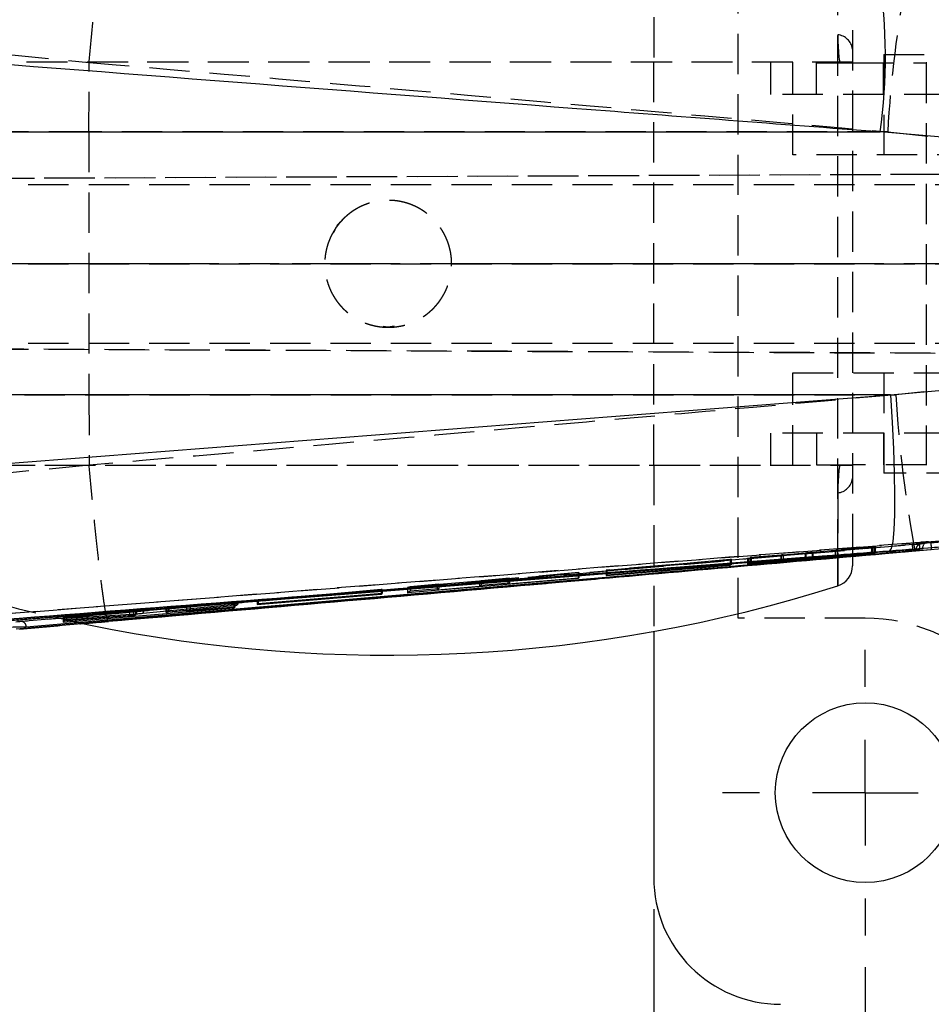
# Model space of a CAD drawing. Extents: x 53 to 604, y 12 to 421.
# Tile 11 of 29: x 198 to 242, y 161 to 208. Entities that reach past the tile are written whole.
import ezdxf

# ---------------------------------------------------------------- set-up
doc = ezdxf.new("R2010")
doc.units = 0
doc.header["$LTSCALE"] = 1.5
doc.linetypes.add('CENTERX2', pattern=[20.32, 12.7, -2.54, 2.54, -2.54])
doc.linetypes.add('HIDDEN', pattern=[1.905, 1.27, -0.635])
doc.layers.get('0').update_dxf_attribs({"linetype": 'CONTINUOUS'})
doc.styles.add('SLDTEXTSTYLE0', font='TXT', dxfattribs={"width": 0.75})
doc.dimstyles.new('SLDDIMSTYLE2', dxfattribs={"dimtxt": 5.25, "dimasz": 4.953, "dimexe": 0, "dimexo": 0.0625, "dimgap": 1.3125, "dimtad": 1, "dimdec": 3, "dimrnd": 1e-09, "dimzin": 12, "dimtxsty": 'SLDTEXTSTYLE0', "dimsah": 1, "dimcen": 0.09, "dimazin": 3, "dimtfac": 1, "dimtdec": 3, "dimtofl": 0, "dimtmove": 0, "dimatfit": 3, "dimtolj": 1, "dimtzin": 12})

# ---------------------------------------------------------------- blocks, each defined once
blk = doc.blocks.new('_D_7')
at = {"color": 179, "linetype": 'CONTINUOUS'}
for p, q in [((238.433, 163.079), (238.433, 141.712)), ((298.433, 163.079), (298.433, 141.712)), ((298.433, 143.212), (238.433, 143.212))]:
    blk.add_line(p, q, dxfattribs=at)
for points in [[(238.433, 143.212), (243.386, 142.45), (243.386, 143.974)], [(298.433, 143.212), (293.48, 143.974), (293.48, 142.45)]]:
    blk.add_solid(points, dxfattribs=at)
at = {"color": 179, "linetype": 'CONTINUOUS', "insert": (263.277, 149.98, -41.816), "char_height": 5.25, "attachment_point": 1, "style": 'SLDTEXTSTYLE0'}
blk.add_mtext('60', dxfattribs=at)
blk = doc.blocks.new('_D_8')
at = {"color": 179, "linetype": 'CONTINUOUS'}
for p, q in [((228.433, 165.829), (228.433, 123.594)), ((308.433, 165.829), (308.433, 123.594)), ((308.433, 125.094), (228.433, 125.094))]:
    blk.add_line(p, q, dxfattribs=at)
for points in [[(228.433, 125.094), (233.386, 124.332), (233.386, 125.856)], [(308.433, 125.094), (303.48, 125.856), (303.48, 124.332)]]:
    blk.add_solid(points, dxfattribs=at)
at = {"color": 179, "linetype": 'CONTINUOUS', "insert": (263.277, 131.861, -41.816), "char_height": 5.25, "attachment_point": 1, "style": 'SLDTEXTSTYLE0'}
blk.add_mtext('80', dxfattribs=at)
blk = doc.blocks.new('SW_CENTERMARKSYMBOL_6')
at = {"color": 0, "linetype": 'CONTINUOUS'}
for p, q in [((0, 5), (0, 6.75)), ((0, 0), (0, 2.5)), ((-5, 0), (-6.75, 0)), ((0, 0), (-2.5, 0)), ((0, 0), (0, -2.5)), ((0, 0), (2.5, 0)), ((5, 0), (6.75, 0)), ((0, -5), (0, -6.75))]:
    blk.add_line(p, q, dxfattribs=at)

msp = doc.modelspace()

# ---------------------------------------------------------------- linework, layer by layer
at = {"color": 7, "linetype": 'HIDDEN'}
for p, q in [((228.433, 213.7045), (228.433, 205.8293)), ((232.433, 179.5793), (232.433, 213.0793)), ((237.1341, 182.3603), (237.1341, 210.2611)), ((237.833, 210.2335), (237.833, 182.4886)), ((197.9356, 206.2185), (201.748, 205.8438)), ((239.3173, 206.2293), (248.9409, 206.2293)), ((239.3173, 206.2293), (239.3173, 201.4793)), ((235.0175, 205.8543), (151.4809, 205.8543)), ((237.833, 205.8543), (193.933, 205.8543)), ((201.7404, 202.5592), (201.748, 205.8438)), ((201.748, 205.8438), (201.7483, 205.8498)), ((228.433, 186.8293), (228.433, 205.8293)), ((233.9615, 205.8293), (233.9615, 204.3293)), ((235.0175, 201.4793), (235.0175, 205.8543)), ((236.1338, 204.3293), (236.1338, 205.8293)), ((236.1338, 205.8293), (237.8555, 205.8293)), ((237.8555, 205.8293), (241.3087, 205.8293)), ((239.2892, 204.3293), (239.2892, 205.8293)), ((241.3087, 205.8293), (241.3087, 186.8293)), ((247.059, 205.8293), (241.3087, 205.8293)), ((239.2892, 204.3293), (233.9615, 204.3293)), ((245.0395, 204.3293), (239.2892, 204.3293)), ((201.7404, 202.5592), (187.2669, 202.5592)), ((239.4945, 202.5592), (201.7404, 202.5592)), ((239.4945, 202.5592), (244.0447, 202.1002)), ((243.7445, 201.4793), (235.0175, 201.4793)), ((250.1058, 200.5909), (160.4338, 200.1993)), ((250.6016, 200.5909), (173.4635, 200.2542)), ((187.441, 200.0793), (250.697, 200.0793)), ((250.7371, 196.3293), (174.109, 196.3293)), ((187.441, 196.3293), (250.7973, 196.3293)), ((215.883, 193.3293), (215.6405, 193.3694)), ((216.1628, 193.374), (215.883, 193.3293)), ((250.0943, 192.0677), (160.5997, 192.4585)), ((174.109, 192.4016), (250.6084, 192.0677)), ((187.441, 192.5793), (250.6949, 192.5793)), ((235.0175, 191.1793), (243.7445, 191.1793)), ((235.0175, 186.8043), (235.0175, 191.1793)), ((239.3173, 191.1793), (239.3173, 186.4293)), ((244.0419, 190.5595), (239.877, 190.139)), ((187.2669, 190.139), (201.7404, 190.139)), ((201.7404, 190.139), (201.7481, 186.8164)), ((201.7404, 190.139), (239.877, 190.139)), ((239.2892, 188.3293), (233.9615, 188.3293)), ((233.9615, 188.3293), (233.9615, 186.8293)), ((236.1338, 188.3293), (236.1338, 186.8293)), ((239.2892, 188.3293), (239.2892, 186.8293)), ((245.0395, 188.3293), (239.2892, 188.3293)), ((151.5672, 186.8043), (235.0175, 186.8043)), ((193.933, 186.8043), (237.833, 186.8043)), ((201.7481, 186.8164), (198.0112, 186.4487)), ((201.7484, 186.8104), (201.7481, 186.8164)), ((228.433, 186.8293), (228.433, 178.9541)), ((236.1338, 186.8293), (237.8555, 186.8293)), ((241.3087, 186.8293), (237.8555, 186.8293)), ((247.059, 186.8293), (241.3087, 186.8293)), ((248.9409, 186.4293), (239.3173, 186.4293)), ((237.1341, 185.5023), (237.1341, 181.1046)), ((191.719, 179.318), (241.9617, 183.2361)), ((241.5392, 183.1351), (198.2856, 179.3838)), ((238.7225, 182.9136), (235.9261, 182.6837)), ((235.9498, 182.695), (238.9091, 182.9611)), ((237.114, 182.7894), (238.7698, 182.9257)), ((238.86, 182.9486), (237.1285, 182.793)), ((238.7698, 182.9257), (238.7225, 182.9136)), ((238.7225, 182.9136), (238.7225, 182.6256)), ((238.7698, 182.9257), (238.7698, 182.6292)), ((238.9091, 182.9611), (238.86, 182.9486)), ((238.86, 182.9486), (238.86, 182.6566)), ((238.9091, 182.9611), (238.9091, 182.671)), ((235.5982, 182.6555), (232.8622, 182.4096)), ((232.9086, 182.4214), (234.4453, 182.5596)), ((234.4601, 182.5632), (232.9913, 182.4425)), ((232.9913, 182.4425), (233.0367, 182.454)), ((232.9913, 182.4425), (232.9913, 182.1777)), ((233.0367, 182.454), (235.6219, 182.6667)), ((233.0367, 182.454), (233.0367, 182.197)), ((234.4453, 182.5596), (234.4453, 182.2808)), ((234.4601, 182.5632), (234.4601, 182.2865)), ((234.5568, 182.5701), (234.5568, 182.2918)), ((234.5622, 182.3097), (234.5622, 182.5706)), ((235.5982, 182.6555), (235.5982, 182.3863)), ((235.6219, 182.6667), (235.6219, 182.388)), ((235.9261, 182.6837), (235.9261, 182.4128)), ((235.9498, 182.695), (235.9498, 182.4149)), ((237.0089, 182.7817), (237.0089, 182.4945)), ((237.0202, 182.7829), (237.0202, 182.4958)), ((237.114, 182.7894), (237.114, 182.5011)), ((237.1285, 182.793), (237.1285, 182.5059)), ((241.1416, 182.8852), (240.8226, 182.8009)), ((240.8226, 182.8009), (240.8226, 182.7755)), ((232.0486, 182.3508), (226.1827, 181.8454)), ((226.2231, 181.8556), (232.0889, 182.3611)), ((232.0889, 182.3611), (232.0486, 182.3508)), ((232.0486, 182.3508), (232.0486, 182.0928)), ((232.0889, 182.3611), (232.0889, 182.0961)), ((232.8622, 182.4096), (232.9086, 182.4214)), ((232.8622, 182.4096), (232.8622, 182.1202)), ((232.9086, 182.4214), (232.9086, 182.1413)), ((216.7896, 181.0281), (224.856, 181.7232)), ((224.8984, 181.734), (221.5423, 181.4448)), ((224.856, 181.7232), (224.8984, 181.734)), ((224.856, 181.7232), (224.856, 181.4782)), ((224.8984, 181.734), (224.8984, 181.4817)), ((226.1827, 181.8454), (226.2231, 181.8556)), ((226.1827, 181.8454), (226.1827, 181.5906)), ((226.2231, 181.8556), (226.2231, 181.614)), ((202.6564, 179.4326), (225.8686, 181.4478)), ((216.9235, 181.0621), (216.7896, 181.0281)), ((218.283, 181.1793), (216.9235, 181.0621)), ((216.9235, 181.0621), (216.9235, 180.8783)), ((220.1999, 181.3291), (218.1914, 181.156)), ((218.1914, 181.156), (218.283, 181.1793)), ((218.1914, 181.156), (218.1914, 180.9819)), ((218.283, 181.1793), (218.283, 180.9894)), ((220.2752, 181.3482), (220.1999, 181.3291)), ((220.1999, 181.3291), (220.1999, 181.091)), ((221.6177, 181.4639), (220.2752, 181.3482)), ((220.2752, 181.3482), (220.2752, 181.1424)), ((221.5423, 181.4448), (221.6177, 181.4639)), ((221.5423, 181.4448), (221.5423, 181.2461)), ((221.6177, 181.4639), (221.6177, 181.2523)), ((215.5564, 180.9297), (209.6906, 180.4242)), ((209.731, 180.4345), (215.5967, 180.94)), ((215.5967, 180.94), (215.5564, 180.9297)), ((215.5564, 180.9297), (215.5564, 180.7354)), ((215.5967, 180.94), (215.5967, 180.7387)), ((216.7896, 181.0281), (216.7896, 180.7789)), ((208.588, 180.317), (200.5216, 179.622)), ((204.3, 179.9648), (208.7795, 180.3658)), ((205.4811, 180.0601), (206.3558, 180.1321)), ((208.7293, 180.353), (205.5076, 180.0647)), ((206.3558, 180.1321), (206.3558, 179.9192)), ((206.5162, 180.1456), (208.6302, 180.3278)), ((206.5162, 180.1456), (206.5162, 179.9312)), ((208.6302, 180.3278), (208.588, 180.317)), ((208.588, 180.317), (208.588, 180.1044)), ((208.6302, 180.3278), (208.6302, 180.1079)), ((208.7795, 180.3658), (208.7293, 180.353)), ((208.7293, 180.353), (208.7293, 180.2316)), ((208.7795, 180.3658), (208.7795, 180.2365)), ((209.6906, 180.4242), (209.6906, 180.2202)), ((209.731, 180.4345), (209.731, 180.2547)), ((200.5638, 179.6327), (203.6618, 179.8997)), ((203.837, 179.9174), (200.6499, 179.6546)), ((200.6499, 179.6546), (200.698, 179.6669)), ((200.6499, 179.6546), (200.6499, 179.5181)), ((200.698, 179.6669), (203.9879, 179.9379)), ((200.698, 179.6669), (200.698, 179.5643)), ((203.6618, 179.8997), (203.6618, 179.6927)), ((203.837, 179.9174), (203.837, 179.762)), ((203.9338, 179.9241), (203.9338, 179.7207)), ((203.9472, 179.7689), (203.9472, 179.9256)), ((203.9879, 179.9379), (203.9879, 179.7715)), ((204.3, 179.9648), (204.3, 179.7972)), ((205.3752, 180.0523), (205.3752, 179.9026)), ((205.3966, 180.0545), (205.3966, 179.9047)), ((205.4811, 180.0601), (205.4811, 179.863)), ((205.5076, 180.0647), (205.5076, 179.9156)), ((195.5074, 179.387), (198.5364, 179.4342)), ((200.5216, 179.622), (200.5638, 179.6327)), ((200.5216, 179.622), (200.5216, 179.3916)), ((200.5638, 179.6327), (200.5638, 179.4338)), ((238.433, 179.5793), (232.433, 179.5793))]:
    msp.add_line(p, q, dxfattribs=at)
at = {"color": 7, "linetype": 'CONTINUOUS'}
for p, q in [((187.9417, 202.5592), (239.1413, 202.5592)), ((245.2793, 202.0322), (239.1413, 202.5592)), ((239.6196, 190.139), (245.2762, 190.6264)), ((239.6196, 190.139), (187.9417, 190.139)), ((191.3065, 186.3931), (239.6196, 190.139)), ((243.0086, 183.0134), (239.5703, 182.7507)), ((240.7781, 182.759), (242.6222, 182.9236)), ((192.8561, 179.0675), (241.0151, 182.8532)), ((198.3013, 179.0806), (241.5555, 182.8318)), ((198.3013, 179.0718), (241.5555, 182.8304)), ((235.9261, 182.3971), (238.7225, 182.6143)), ((238.9091, 182.671), (235.9498, 182.4149)), ((238.7698, 182.6292), (237.114, 182.5011)), ((237.1285, 182.5059), (238.86, 182.6566)), ((237.833, 182.4886), (237.833, 182.0582)), ((238.7225, 182.6143), (238.7698, 182.6292)), ((238.7225, 182.6256), (238.7225, 182.6143)), ((238.86, 182.6566), (238.9091, 182.671)), ((240.7004, 182.764), (240.6804, 182.7623)), ((241.1416, 182.8624), (240.8226, 182.7755)), ((241.0151, 182.8553), (241.0146, 182.8553)), ((241.0151, 182.8553), (241.0151, 182.8532)), ((226.1827, 181.5906), (232.0486, 182.0775)), ((232.0889, 182.0961), (226.2231, 181.614)), ((232.0486, 182.0775), (232.0889, 182.0961)), ((232.0486, 182.0928), (232.0486, 182.0775)), ((232.8622, 182.1202), (235.5982, 182.3699)), ((232.9086, 182.1413), (232.8622, 182.1202)), ((234.4453, 182.2808), (232.9086, 182.1413)), ((232.9913, 182.1777), (234.4601, 182.2865)), ((233.0367, 182.197), (232.9913, 182.1777)), ((235.6219, 182.388), (233.0367, 182.197)), ((234.5622, 182.2925), (234.5622, 182.3097)), ((226.2231, 181.614), (226.1827, 181.5906)), ((224.856, 181.4557), (216.7896, 180.7789)), ((218.1914, 180.924), (220.1999, 181.091)), ((220.1999, 181.091), (220.2752, 181.1424)), ((220.2752, 181.1424), (221.6177, 181.2523)), ((221.5423, 181.2027), (224.8984, 181.4817)), ((221.6177, 181.2523), (221.5423, 181.2027)), ((221.5423, 181.2461), (221.5423, 181.2027)), ((224.8984, 181.4817), (224.856, 181.4557)), ((224.856, 181.4782), (224.856, 181.4557)), ((209.6906, 180.2202), (215.5564, 180.7078)), ((215.5967, 180.7387), (209.731, 180.2547)), ((215.5564, 180.7078), (215.5967, 180.7387)), ((215.5564, 180.7354), (215.5564, 180.7078)), ((216.7896, 180.7789), (216.9235, 180.8783)), ((216.9235, 180.8783), (218.283, 180.9894)), ((218.283, 180.9894), (218.1914, 180.924)), ((218.1914, 180.9819), (218.1914, 180.924)), ((208.7795, 180.2365), (204.3, 179.7972)), ((205.5076, 179.8769), (208.7293, 180.1941)), ((208.6302, 180.1079), (206.5162, 179.9312)), ((208.588, 180.0703), (208.6302, 180.1079)), ((208.588, 180.1044), (208.588, 180.0703)), ((208.7293, 180.1941), (208.7795, 180.2365)), ((208.7293, 180.2316), (208.7293, 180.1941)), ((209.731, 180.2547), (209.6906, 180.2202)), ((200.5216, 179.3916), (208.588, 180.0703)), ((203.6618, 179.6927), (200.5638, 179.4338)), ((200.6499, 179.5181), (203.837, 179.7207)), ((203.9879, 179.7715), (200.698, 179.5643)), ((203.9461, 179.7234), (203.9338, 179.7207)), ((203.9472, 179.7238), (203.9472, 179.7689)), ((205.3752, 179.9026), (205.3752, 179.86)), ((206.3558, 179.9192), (205.4811, 179.863)), ((205.5076, 179.9156), (205.5076, 179.8769)), ((198.4583, 179.0706), (202.664, 179.4348)), ((200.5638, 179.4338), (200.5216, 179.3916)), ((200.698, 179.5643), (200.6499, 179.5181)), ((228.433, 178.9541), (228.433, 167.3293))]:
    msp.add_line(p, q, dxfattribs=at)
at = {"color": 179, "linetype": 'CENTERX2'}
msp.add_line((238.0175, 196.3293), (127.0175, 196.3293), dxfattribs=at)
at = {"color": 8, "linetype": 'CONTINUOUS'}
for p, q in [((235.5982, 182.3863), (235.5982, 182.3699)), ((235.9261, 182.4128), (235.9261, 182.3971)), ((237.1341, 181.1046), (237.1341, 182.3603)), ((203.837, 179.762), (203.837, 179.7207)), ((205.3966, 179.9047), (205.3966, 179.8642))]:
    msp.add_line(p, q, dxfattribs=at)
at = {"color": 7, "linetype": 'CONTINUOUS', "flags": 128}
msp.add_lwpolyline([(239.6196, 190.139), (239.7017, 188.8351), (239.7637, 187.585), (239.8039, 186.4219), (239.8212, 185.3769), (239.8152, 184.4779), (239.786, 183.7489), (239.7345, 183.2093), (239.6619, 182.8736), (239.5703, 182.7507)], dxfattribs=at)
at = {"color": 7, "linetype": 'HIDDEN', "flags": 128}
msp.add_lwpolyline([(194.6319, 181.1046), (198.4054, 180.0275), (201.6581, 179.2777)], dxfattribs=at)
at = {"color": 7, "linetype": 'CONTINUOUS'}
msp.add_circle((238.433, 171.3293), 4.25, dxfattribs=at)
for centre, radius, start, end in [((214.1904, 206.0807), 25.1981, 351.96647, 8.82742), ((236.833, 182.0582), 1, 287.5235, 0), ((215.883, 248.4082), 70.5789, 258.372561, 287.523498), ((234.433, 167.3293), 6, 180, 270)]:
    msp.add_arc(centre, radius, start, end, dxfattribs=at)
at = {"color": 7, "linetype": 'HIDDEN'}
for centre, radius, start, end in [((296.6552, 199.3304), 57.2518, 169.32134, 176.767), ((237.0518, 206.3723), 0.7883, 7.71881, 84.00839), ((302.1073, 193.9929), 62.3495, 183.543788, 190.37998), ((237.0518, 186.2863), 0.7883, 275.99161, 352.28119), ((241.446, 182.8854), 0.3044, 94.4643, 180.02127), ((238.433, 171.3293), 8.25, 0, 90)]:
    msp.add_arc(centre, radius, start, end, dxfattribs=at)
for centre, major_axis, start_param, end_param in [((234.2813, 182.5466), (0.2815, 0.0243), 5.333888, 6.0767127), ((237.2898, 182.8057), (0.2811, 0.0243), 2.1813818, 2.8541055), ((206.5247, 180.1478), (0.2752, 0.0238), 4.051071, 4.6810587), ((205.6551, 180.0762), (0.28, 0.0242), 2.1250283, 2.7472103)]:
    msp.add_ellipse(centre, major_axis=major_axis, ratio=0.0051402, start_param=start_param, end_param=end_param, dxfattribs=at)
for points, knots in [([(201.7483, 205.8498), (201.7885, 206.2946), (201.8701, 207.197), (201.9961, 208.4811), (202.1218, 209.6833), (202.242, 210.7455), (202.3553, 211.6587), (202.456, 212.3751), (202.5449, 212.9081), (202.5894, 213.0737), (202.612, 213.1577)], [0, 0, 0, 0, 0.1232128, 0.2499988, 0.3732116, 0.4999979, 0.623211, 0.7499981, 0.8732124, 1, 1, 1, 1]), ([(201.7483, 205.8498), (208.5635, 205.2631), (221.1468, 204.1798), (233.7276, 203.0686), (239.4945, 202.5592)], [0, 0, 0, 0, 0.5416065, 1, 1, 1, 1]), ([(201.7404, 202.5592), (201.7368, 200.4892), (201.7297, 196.3491), (201.7368, 192.209), (201.7404, 190.139)], [0, 0, 0, 0, 0.5, 1, 1, 1, 1]), ([(213.5318, 198.2031), (213.3059, 197.8777), (213.2107, 197.7066), (213.0546, 197.3483), (212.9933, 197.1588), (212.9097, 196.7743), (212.8871, 196.5801), (212.88, 196.1876), (212.896, 195.9884), (212.9657, 195.603), (213.019, 195.4147), (213.1636, 195.0473), (213.2538, 194.8715), (213.465, 194.5429), (213.5876, 194.3877), (213.8613, 194.1042), (214.0101, 193.9776), (214.3313, 193.7544), (214.5056, 193.657), (214.865, 193.5005), (215.0509, 193.4403), (215.4354, 193.3564), (215.6333, 193.3333), (216.0244, 193.3263), (216.2199, 193.3417), (216.6102, 193.412), (216.7986, 193.4658), (217.1625, 193.6088), (217.3398, 193.6994), (217.6703, 193.9118), (217.8235, 194.033), (218.1057, 194.3049), (218.235, 194.4568), (218.4582, 194.7779), (218.5537, 194.9485), (218.7115, 195.3103), (218.7723, 195.4984), (218.8557, 195.8804), (218.8789, 196.077), (218.8861, 196.4719), (218.8704, 196.667), (218.8011, 197.0525), (218.7467, 197.2447), (218.6031, 197.6097), (218.5143, 197.7837), (218.302, 198.1146), (218.1786, 198.2705), (217.9076, 198.5517), (217.7587, 198.679), (217.4337, 198.9051), (217.2627, 199.0004), (216.9045, 199.1568), (216.7151, 199.2183), (216.3308, 199.3022), (216.1366, 199.325), (215.7441, 199.3325), (215.5448, 199.3166), (215.1594, 199.2473), (214.9711, 199.1941), (214.6035, 199.0499), (214.4277, 198.9599), (214.0989, 198.749), (213.9437, 198.6267), (213.6594, 198.3528), (213.5318, 198.2031), (213.3059, 197.8777)], [-0.03125, -0.03125, 0, 0, 0.03125, 0.03125, 0.0625, 0.0625, 0.09375, 0.09375, 0.125, 0.125, 0.15625, 0.15625, 0.1875, 0.1875, 0.21875, 0.21875, 0.25, 0.25, 0.28125, 0.28125, 0.3125, 0.3125, 0.34375, 0.34375, 0.375, 0.375, 0.40625, 0.40625, 0.4375, 0.4375, 0.46875, 0.46875, 0.5, 0.5, 0.53125, 0.53125, 0.5625, 0.5625, 0.59375, 0.59375, 0.625, 0.625, 0.65625, 0.65625, 0.6875, 0.6875, 0.71875, 0.71875, 0.75, 0.75, 0.78125, 0.78125, 0.8125, 0.8125, 0.84375, 0.84375, 0.875, 0.875, 0.90625, 0.90625, 0.9375, 0.9375, 0.96875, 0.96875, 1, 1, 1.03125, 1.03125]), ([(213.3017, 197.7908), (213.3994, 197.9979), (213.5126, 198.2378), (213.7186, 198.3919), (213.7468, 198.413)], [0, 0, 0, 0, 0.86316583, 1, 1, 1, 1]), ([(239.877, 190.139), (233.8781, 189.6086), (221.1698, 188.4849), (208.4591, 187.389), (201.7484, 186.8104)], [0, 0, 0, 0, 0.4720473, 1, 1, 1, 1]), ([(202.6132, 179.5026), (202.5909, 179.5856), (202.5463, 179.7515), (202.458, 180.2786), (202.3567, 180.9988), (202.2439, 181.9049), (202.1231, 182.9723), (201.9978, 184.167), (201.871, 185.4572), (201.7893, 186.3593), (201.7484, 186.8104)], [0, 0, 0, 0, 0.125001, 0.2500022, 0.3750022, 0.5000022, 0.6250016, 0.7500011, 0.8750006, 1, 1, 1, 1]), ([(241.0124, 183.1589), (232.9934, 182.5344), (216.7745, 181.2714), (200.5571, 179.9892), (192.3579, 179.3409)], [0, 0, 0, 0, 0.49442685, 1, 1, 1, 1]), ([(198.5364, 179.4342), (205.5959, 180.0362), (219.6328, 181.2331), (233.6675, 182.4546), (240.6438, 183.0617)], [0, 0, 0, 0, 0.5029265, 1, 1, 1, 1]), ([(240.6438, 183.0617), (240.6751, 183.0645), (240.756, 183.0716), (240.8811, 183.0829), (240.9974, 183.0936), (241.0801, 183.1016), (241.0936, 183.1034), (241.1005, 183.1043)], [0, 0, 0, 0, 0.1352916, 0.3501084, 0.5645932, 0.7788373, 1, 1, 1, 1]), ([(240.6438, 183.0617), (240.6456, 183.0575), (240.649, 183.049), (240.6586, 182.979), (240.6697, 182.8795), (240.6768, 182.8009), (240.6804, 182.7623)], [0, 0, 0, 0, 0.25198851, 0.50397116, 0.75596828, 1, 1, 1, 1]), ([(241.1005, 183.1043), (241.0633, 183.0969), (240.989, 183.0823), (240.8979, 183.0109), (240.8348, 182.914), (240.8267, 182.8386), (240.8226, 182.8009)], [0, 0, 0, 0, 0.2499994, 0.4999982, 0.75, 1, 1, 1, 1]), ([(241.0146, 182.8553), (241.0119, 182.8949), (241.0065, 182.9739), (241.0037, 183.0738), (241.0052, 183.1442), (241.01, 183.154), (241.0124, 183.1589)], [0, 0, 0, 0, 0.2500008, 0.50000608, 0.75000036, 1, 1, 1, 1]), ([(241.4223, 183.1888), (241.4184, 183.1887), (241.4109, 183.1886), (241.3373, 183.1834), (241.2292, 183.1755), (241.1128, 183.1666), (241.0381, 183.1609), (241.0124, 183.1589)], [0, 0, 0, 0, 0.2299544, 0.4426836, 0.6633859, 0.8843339, 1, 1, 1, 1]), ([(241.1005, 183.1043), (241.1061, 183.1059), (241.1339, 183.114), (241.2105, 183.1359), (241.2814, 183.1533), (241.33, 183.1653)], [0, 0, 0, 0, 0.0727487, 0.363744, 1, 1, 1, 1]), ([(241.5389, 183.135), (241.538, 183.1302), (241.5363, 183.1205), (241.5392, 183.0503), (241.5458, 182.9504), (241.5525, 182.8713), (241.5558, 182.8318)], [0, 0, 0, 0, 0.2500048, 0.49999727, 0.74999941, 1, 1, 1, 1]), ([(242.0378, 183.1817), (242.034, 183.1811), (242.0248, 183.1799), (241.9601, 183.1735), (241.8453, 183.1627), (241.6985, 183.1493), (241.5915, 183.1397), (241.5392, 183.1351)], [0, 0, 0, 0, 0.1483082, 0.3627947, 0.5777575, 0.7935351, 1, 1, 1, 1]), ([(234.5584, 182.5706), (234.5593, 182.5707), (234.5625, 182.5712), (234.5344, 182.5692), (234.4935, 182.5659), (234.4649, 182.5636), (234.4601, 182.5632)], [0, 0, 0, 0, 0.1585242, 0.5400127, 0.9223243, 1, 1, 1, 1]), ([(235.9261, 182.6837), (235.8996, 182.6815), (235.8467, 182.6771), (235.7521, 182.669), (235.6658, 182.6615), (235.6184, 182.6573), (235.5982, 182.6555)], [0, 0, 0, 0, 0.266739, 0.5334568, 0.8007643, 1, 1, 1, 1]), ([(235.6219, 182.6667), (235.6484, 182.6689), (235.7014, 182.6733), (235.7959, 182.6814), (235.8822, 182.6889), (235.9295, 182.6931), (235.9498, 182.695)], [0, 0, 0, 0, 0.2659794, 0.5319273, 0.7984706, 1, 1, 1, 1]), ([(237.0202, 182.7829), (237.0143, 182.7822), (237.0026, 182.7809), (237.0251, 182.7823), (237.0663, 182.7855), (237.1018, 182.7884), (237.114, 182.7894)], [0, 0, 0, 0, 0.2834958, 0.5669859, 0.8508793, 1, 1, 1, 1]), ([(237.0202, 182.4958), (237.0319, 182.497), (237.0553, 182.4994), (237.1041, 182.5038), (237.1285, 182.5059)], [0, 0, 0, 0, 0.500909, 1, 1, 1, 1]), ([(240.8226, 182.8009), (240.8204, 182.8), (240.8159, 182.7982), (240.7902, 182.7903), (240.754, 182.7795), (240.7216, 182.7701), (240.7034, 182.7649), (240.7004, 182.764)], [0, 0, 0, 0, 0.2356969, 0.4726796, 0.7115702, 0.9521031, 1, 1, 1, 1]), ([(241.0146, 182.8553), (241.0148, 182.8554), (241.0226, 182.8574), (241.0456, 182.8631), (241.0813, 182.8718), (241.1156, 182.88), (241.1374, 182.8849), (241.1421, 182.8855), (241.1416, 182.8853), (241.1416, 182.8853)], [0, 0, 0, 0, 0.002361, 0.1158652, 0.3386261, 0.5600405, 0.7802987, 0.9997174, 1, 1, 1, 1]), ([(203.6618, 179.8997), (203.6933, 179.9024), (203.7563, 179.9078), (203.8407, 179.9154), (203.9029, 179.9211), (203.9243, 179.9232), (203.9338, 179.9241)], [0, 0, 0, 0, 0.2640371, 0.5281111, 0.7911242, 1, 1, 1, 1]), ([(203.9462, 179.9256), (203.9465, 179.9257), (203.9516, 179.9263), (203.9322, 179.9249), (203.893, 179.9219), (203.8533, 179.9187), (203.837, 179.9174)], [0, 0, 0, 0, 0.0246738, 0.3864733, 0.7488716, 1, 1, 1, 1]), ([(203.9879, 179.9379), (204.0147, 179.9401), (204.0682, 179.9446), (204.1631, 179.9527), (204.2426, 179.9597), (204.2851, 179.9634), (204.3, 179.9648)], [0, 0, 0, 0, 0.2819389, 0.5638306, 0.846158, 1, 1, 1, 1]), ([(205.3966, 180.0545), (205.3852, 180.0533), (205.3718, 180.052), (205.3767, 180.0522), (205.3774, 180.0523)], [0, 0, 0, 0, 0.8531101, 1, 1, 1, 1]), ([(205.3859, 180.0526), (205.3971, 180.0534), (205.4181, 180.0549), (205.4612, 180.0584), (205.4811, 180.0601)], [0, 0, 0, 0, 0.5365527, 1, 1, 1, 1]), ([(198.4651, 179.0623), (199.4254, 179.1463), (200.8232, 179.2687), (202.2193, 179.3883), (202.6563, 179.4257)], [0, 0, 0, 0, 0.6870092, 1, 1, 1, 1]), ([(198.5364, 179.4342), (198.5371, 179.4343), (198.5417, 179.4348), (198.5699, 179.4368), (198.6187, 179.4258), (198.678, 179.3806), (198.723, 179.3161), (198.7538, 179.2403), (198.7617, 179.1846), (198.7654, 179.1585)], [0, 0, 0, 0, 0.0070828, 0.0470949, 0.2872234, 0.4949025, 0.6762712, 0.848545, 1, 1, 1, 1]), ([(202.664, 179.4348), (202.6621, 179.4313), (202.6596, 179.4269), (202.6563, 179.4329), (202.6556, 179.4341)], [0, 0, 0, 0, 0.8024265, 1, 1, 1, 1])]:
    msp.add_open_spline(points, degree=3, knots=knots, dxfattribs=at)
for points in [[(237.1341, 207.1563), (237.1341, 206.7413), (237.1672, 206.2982), (237.22, 205.8293)], [(237.22, 186.8293), (237.1672, 186.3604), (237.1341, 185.9173), (237.1341, 185.5023)]]:
    msp.add_open_spline(points, degree=3, dxfattribs=at)
at = {"color": 7, "linetype": 'CONTINUOUS'}
for points, knots in [([(239.1413, 202.5592), (234.3626, 202.9247), (218.1685, 204.1632), (201.9759, 205.4221), (190.5615, 206.3096)], [0, 0, 0, 0, 0.2950861, 1, 1, 1, 1]), ([(242.0058, 182.9362), (241.8038, 182.9207), (240.7942, 182.8434), (236.5537, 182.5183), (220.0074, 181.2431), (204.2702, 180.0077), (191.7635, 179.0259)], [0, 0, 0, 0, 0.0120562, 0.0602811, 0.2531807, 1, 1, 1, 1]), ([(239.5703, 182.7507), (238.752, 182.6881), (222.6578, 181.4564), (206.5622, 180.2013), (191.2849, 179.0101)], [0, 0, 0, 0, 0.0508466, 1, 1, 1, 1]), ([(192.855, 179.0766), (192.8558, 179.0767), (200.8912, 179.7114), (216.9428, 180.9809), (232.9961, 182.2309), (241.0151, 182.8553)], [0, 0, 0, 0, 0.0000504, 0.500508, 1, 1, 1, 1]), ([(240.6804, 182.7623), (240.5626, 182.752), (239.6364, 182.6711), (235.4764, 182.3083), (221.6234, 181.1075), (208.5772, 179.9951), (198.7654, 179.1585)], [0, 0, 0, 0, 0.0084307, 0.0663001, 0.2977777, 1, 1, 1, 1]), ([(202.664, 179.4348), (209.3661, 180.0103), (217.1035, 180.6747), (229.8067, 181.794), (235.8099, 182.322), (240.7781, 182.759)], [0, 0, 0, 0, 0.527435, 0.6089075, 1, 1, 1, 1]), ([(237.0125, 182.4945), (237.0114, 182.4945), (237.0086, 182.4945), (237.0159, 182.4953), (237.0202, 182.4958)], [0, 0, 0, 0, 0.4044226, 1, 1, 1, 1]), ([(237.114, 182.5011), (237.0909, 182.4994), (237.0449, 182.4959), (237.0255, 182.4948), (237.0157, 182.4943)], [0, 0, 0, 0, 0.4999452, 1, 1, 1, 1]), ([(240.8226, 182.7755), (240.8204, 182.7753), (240.816, 182.7747), (240.7904, 182.7722), (240.7539, 182.7688), (240.7214, 182.7659), (240.7032, 182.7643), (240.7004, 182.764)], [0, 0, 0, 0, 0.2392587, 0.4785026, 0.7173885, 0.9555425, 1, 1, 1, 1]), ([(241.0151, 182.8532), (241.03, 182.8544), (241.0602, 182.8567), (241.0992, 182.8596), (241.1277, 182.8617), (241.1407, 182.8625), (241.1414, 182.8625), (241.1416, 182.8624)], [0, 0, 0, 0, 0.2177544, 0.4389136, 0.6604505, 0.8825849, 1, 1, 1, 1]), ([(234.5568, 182.2918), (234.5473, 182.2907), (234.5283, 182.2885), (234.4807, 182.284), (234.4505, 182.2813), (234.4453, 182.2808)], [0, 0, 0, 0, 0.453241, 0.9063908, 1, 1, 1, 1]), ([(234.4601, 182.2865), (234.4824, 182.2881), (234.5275, 182.2914), (234.5614, 182.2933), (234.5644, 182.2928), (234.5578, 182.2919), (234.5568, 182.2918)], [0, 0, 0, 0, 0.3123973, 0.6308795, 0.943912, 1, 1, 1, 1]), ([(235.5982, 182.3699), (235.6257, 182.3723), (235.6808, 182.3772), (235.776, 182.3852), (235.8612, 182.3921), (235.9066, 182.3956), (235.9261, 182.3971)], [0, 0, 0, 0, 0.2663705, 0.5327042, 0.7998034, 1, 1, 1, 1]), ([(235.9498, 182.4149), (235.9225, 182.4125), (235.868, 182.4078), (235.773, 182.3999), (235.6876, 182.393), (235.6417, 182.3896), (235.6219, 182.388)], [0, 0, 0, 0, 0.265558, 0.5310902, 0.7973856, 1, 1, 1, 1]), ([(203.9338, 179.7207), (203.9213, 179.7189), (203.8965, 179.7153), (203.8257, 179.7076), (203.7445, 179.6998), (203.6876, 179.6949), (203.6618, 179.6927)], [0, 0, 0, 0, 0.2609572, 0.5218923, 0.78389, 1, 1, 1, 1]), ([(203.837, 179.7207), (203.8598, 179.722), (203.9054, 179.7247), (203.9424, 179.7257), (203.9437, 179.7244), (203.9442, 179.7238)], [0, 0, 0, 0, 0.3649085, 0.7299149, 1, 1, 1, 1]), ([(204.3, 179.7972), (204.2719, 179.7945), (204.2155, 179.7891), (204.12, 179.781), (204.0422, 179.7751), (204.0021, 179.7724), (203.9879, 179.7715)], [0, 0, 0, 0, 0.2815115, 0.5630084, 0.8450484, 1, 1, 1, 1]), ([(205.3787, 179.86), (205.3776, 179.8602), (205.374, 179.8608), (205.3871, 179.8628), (205.3966, 179.8642)], [0, 0, 0, 0, 0.2800559, 1, 1, 1, 1]), ([(205.4811, 179.863), (205.458, 179.8616), (205.4118, 179.8588), (205.3921, 179.8587), (205.3823, 179.8587)], [0, 0, 0, 0, 0.49996353, 1, 1, 1, 1]), ([(205.3966, 179.8642), (205.4113, 179.8662), (205.4386, 179.8698), (205.486, 179.8747), (205.5076, 179.8769)], [0, 0, 0, 0, 0.5424583, 1, 1, 1, 1]), ([(206.5162, 179.9312), (206.4851, 179.9287), (206.4271, 179.924), (206.3784, 179.9207), (206.3558, 179.9192)], [0, 0, 0, 0, 0.5361035, 1, 1, 1, 1]), ([(198.7654, 179.1585), (198.7235, 179.1579), (198.3635, 179.152), (196.7308, 179.1256), (194.8029, 179.096), (193.1931, 179.0724), (192.8561, 179.0675)], [0, 0, 0, 0, 0.021242, 0.182776, 0.8289115, 1, 1, 1, 1])]:
    msp.add_open_spline(points, degree=3, knots=knots, dxfattribs=at)

# ---------------------------------------------------------------- block references
at = {"color": 179, "linetype": 'CONTINUOUS'}
msp.add_blockref('SW_CENTERMARKSYMBOL_6', (238.433, 171.3293), dxfattribs=at)

# ---------------------------------------------------------------- dimensions: what is measured, and where the dimension line sits
for base, p1, p2, picture, middle in [((228.433, 125.0939), (308.433, 167.3293), (228.433, 167.3293), '_D_8', (269.2886, 125.0939)), ((238.433, 143.2124), (298.433, 164.5793), (238.433, 164.5793), '_D_7', (269.2886, 143.2124))]:
    dim = msp.add_linear_dim(base=base, p1=p1, p2=p2, dimstyle='SLDDIMSTYLE2', dxfattribs=at)
    dim.commit()
    dim.dimension.update_dxf_attribs({"geometry": picture, "text_midpoint": middle, "dimtype": 160})

doc.saveas('drawing.dxf')
